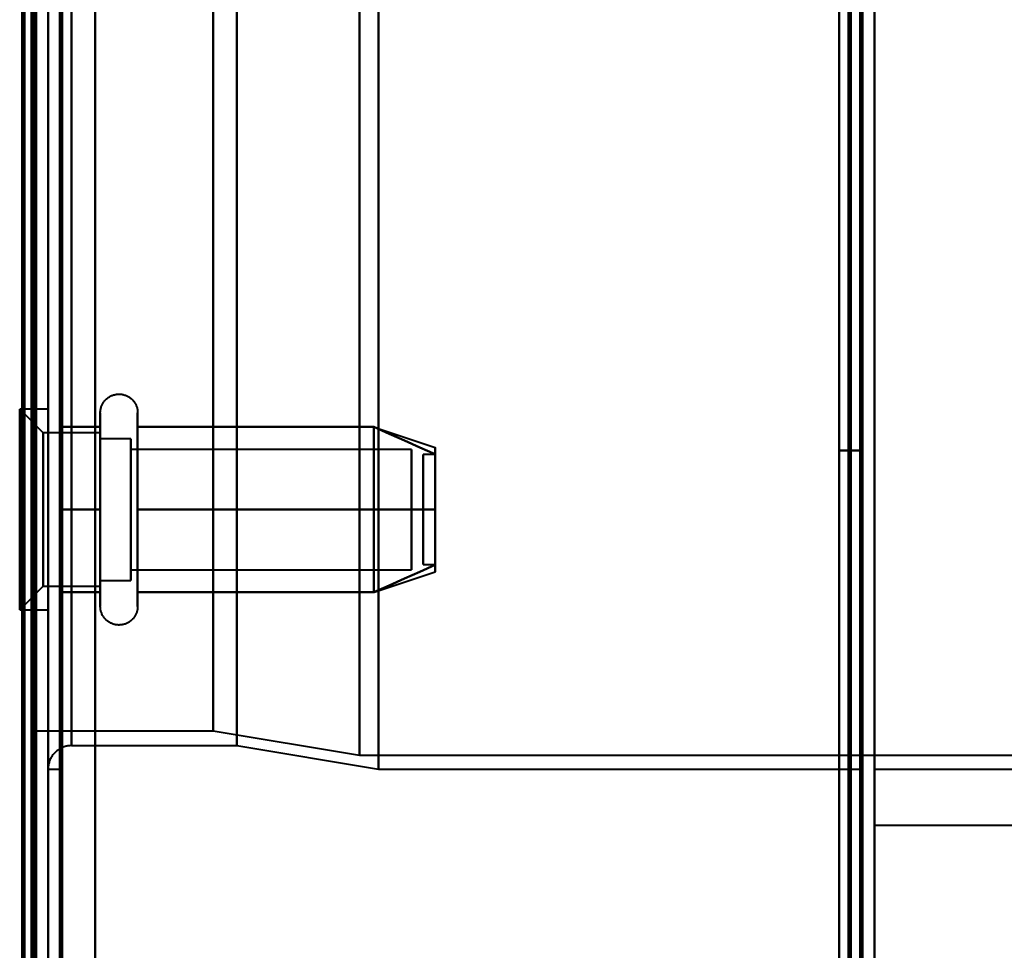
# Model space of a CAD drawing. Header units: millimetres. Extents: x -1087 to 1688, y -120 to 1210.
# Tile 57 of 92: x 704 to 746, y 175 to 214. Entities that reach past the tile are written whole.
import ezdxf

# ---------------------------------------------------------------- set-up
doc = ezdxf.new("R2010")
doc.units = ezdxf.units.MM
doc.layers.add('A-GENM', color=13, linetype='Continuous', lineweight=40)
doc.layers.add('G-IMPT', color=8, linetype='Continuous', lineweight=40)

# ---------------------------------------------------------------- blocks, each defined once
blk = doc.blocks.new('Maintenance r21 - Maintenance r21-762144-Arrière')
at = {"layer": 'A-GENM'}
for p, q in [((740, 1138), (740, 0)), ((740, 0), (740, 1138))]:
    blk.add_line(p, q, dxfattribs=at)
blk = doc.blocks.new('Souche connecteur circulaire R23 - Souche connecteur circulaire R23-762142-Arrière')
at = {"layer": 'A-GENM'}
for p, q in [((740, 380), (740, 180)), ((740, 180), (780, 180))]:
    blk.add_line(p, q, dxfattribs=at)
blk = doc.blocks.new('NEXA 2000 CALQUES_dwg-762145-Arrière')
at = {"layer": 'G-IMPT'}
for p, q in [((739.5, 129.472), (739.5, 1137.272)), ((705, 128.972), (705, 1102.772)), ((740, 128.972), (740, 1102.772)), ((705, 1102.272), (705, 129.472)), ((705, 182.372), (705, 584.372)), ((739.5, 182.372), (739.5, 584.372)), ((739.5, 182.372), (739.5, 584.372)), ((740, 584.372), (740, 182.372)), ((740, 584.372), (740, 182.372)), ((706, 583.372), (706, 183.372)), ((704.3, 183.998), (704.3, 582.746)), ((704.3, 183.998), (704.3, 582.746)), ((704.3, 383.372), (704.3, 183.998)), ((704.3, 383.372), (704.3, 183.998)), ((704.3, 383.372), (704.3, 167.372)), ((704.3, 167.372), (704.3, 383.372)), ((705, 383.372), (705, 167.372)), ((705, 182.372), (705, 383.372)), ((705, 383.372), (705, 182.372)), ((705, 167.372), (705, 383.372)), ((705.5, 182.372), (705.5, 383.372)), ((705.5, 383.372), (705.5, 182.372)), ((706, 383.372), (706, 183.372)), ((706, 183.372), (706, 383.372)), ((711.99, 383.372), (711.99, 183.998)), ((711.99, 183.998), (711.99, 383.372)), ((713, 383.372), (713, 183.372)), ((713, 183.372), (713, 383.372)), ((718.198, 182.964), (718.198, 383.372)), ((718.198, 383.372), (718.198, 182.964)), ((719, 383.372), (719, 182.372)), ((719, 182.372), (719, 383.372)), ((739.5, 383.372), (739.5, 182.372)), ((740, 182.372), (740, 383.372)), ((704.8, 196.622), (703.8, 197.622)), ((704.8, 196.622), (703.8, 197.622)), ((705, 197.622), (703.8, 197.622)), ((705, 197.622), (703.8, 197.622)), ((703.8, 197.622), (703.8, 189.692)), ((703.8, 197.622), (703.8, 189.692)), ((703.8, 189.692), (703.8, 197.622)), ((703.8, 189.692), (703.8, 197.622)), ((705, 197.622), (705, 189.692)), ((705, 197.622), (705, 189.692)), ((705, 189.692), (705, 197.622)), ((705, 189.692), (705, 197.622)), ((707.215, 189.822), (707.215, 197.472)), ((707.215, 189.822), (707.215, 197.472)), ((708.796, 197.472), (708.796, 189.822)), ((708.796, 197.472), (708.796, 189.822)), ((703.8, 197.053), (703.8, 189.122)), ((703.8, 197.053), (703.8, 189.122)), ((703.8, 189.122), (703.8, 197.053)), ((703.8, 189.122), (703.8, 197.053)), ((705, 197.053), (705, 189.122)), ((705, 197.053), (705, 189.122)), ((705, 189.122), (705, 197.053)), ((705, 189.122), (705, 197.053)), ((707.215, 191.322), (707.215, 196.923)), ((707.215, 191.322), (707.215, 196.923)), ((708.796, 196.923), (708.796, 191.322)), ((708.796, 196.923), (708.796, 191.322)), ((718.811, 196.867), (721.389, 196.008)), ((718.811, 196.867), (721.389, 196.008)), ((707.215, 196.622), (704.8, 196.622)), ((707.215, 196.622), (704.8, 196.622)), ((704.8, 196.622), (704.8, 190.558)), ((704.8, 196.622), (704.8, 190.558)), ((704.8, 190.558), (704.8, 196.622)), ((704.8, 190.558), (704.8, 196.622)), ((707.215, 196.622), (707.215, 191.747)), ((707.215, 196.622), (707.215, 191.747)), ((707.215, 190.558), (707.215, 196.622)), ((707.215, 190.558), (707.215, 196.622)), ((704.8, 196.187), (704.8, 190.122)), ((704.8, 196.187), (704.8, 190.122)), ((704.8, 190.122), (704.8, 196.187)), ((704.8, 190.122), (704.8, 196.187)), ((708.5, 196.372), (707.215, 196.372)), ((708.5, 196.372), (707.215, 196.372)), ((707.215, 196.372), (707.215, 191.872)), ((707.215, 196.372), (707.215, 191.872)), ((707.215, 191.872), (707.215, 196.372)), ((707.215, 191.872), (707.215, 196.372)), ((707.215, 191.747), (707.215, 196.187)), ((707.215, 191.747), (707.215, 196.187)), ((708.5, 196.372), (708.5, 190.774)), ((708.5, 196.372), (708.5, 190.774)), ((708.5, 191.872), (708.5, 196.372)), ((708.5, 191.872), (708.5, 196.372)), ((708.5, 195.97), (708.5, 190.372)), ((708.5, 195.97), (708.5, 190.372)), ((720.389, 195.921), (708.5, 195.921)), ((720.389, 195.921), (708.5, 195.921)), ((708.5, 195.921), (708.5, 191.165)), ((708.5, 195.921), (708.5, 191.165)), ((708.5, 191.165), (708.5, 195.921)), ((708.5, 191.165), (708.5, 195.921)), ((708.5, 195.579), (708.5, 190.824)), ((708.5, 195.579), (708.5, 190.824)), ((708.5, 190.824), (708.5, 195.579)), ((708.5, 190.824), (708.5, 195.579)), ((720.389, 195.921), (720.389, 191.165)), ((720.389, 195.921), (720.389, 191.165)), ((720.389, 191.165), (720.389, 195.921)), ((720.389, 191.165), (720.389, 195.921)), ((720.389, 195.579), (720.389, 190.824)), ((720.389, 195.579), (720.389, 190.824)), ((720.389, 190.824), (720.389, 195.579)), ((720.389, 190.824), (720.389, 195.579)), ((721.389, 195.702), (720.889, 195.702)), ((721.389, 195.702), (720.889, 195.702)), ((720.889, 191.054), (720.889, 195.702)), ((720.889, 191.054), (720.889, 195.702)), ((720.889, 195.702), (720.889, 191.054)), ((720.889, 195.702), (720.889, 191.054)), ((720.889, 191.042), (720.889, 195.691)), ((720.889, 191.042), (720.889, 195.691)), ((720.889, 195.691), (720.889, 191.042)), ((720.889, 195.691), (720.889, 191.042)), ((721.389, 191.054), (721.389, 195.702)), ((721.389, 191.054), (721.389, 195.702)), ((721.389, 195.702), (721.389, 191.054)), ((721.389, 195.702), (721.389, 191.054)), ((721.389, 191.042), (721.389, 195.691)), ((721.389, 191.042), (721.389, 195.691)), ((721.389, 195.691), (721.389, 191.042)), ((721.389, 195.691), (721.389, 191.042)), ((707.215, 194.997), (707.215, 190.122)), ((707.215, 194.997), (707.215, 190.122)), ((707.215, 194.872), (707.215, 190.372)), ((707.215, 194.872), (707.215, 190.372)), ((707.215, 190.372), (707.215, 194.872)), ((707.215, 190.372), (707.215, 194.872)), ((708.5, 190.774), (708.5, 194.872)), ((708.5, 190.774), (708.5, 194.872)), ((708.5, 190.372), (708.5, 191.872)), ((708.5, 190.372), (708.5, 191.872)), ((707.215, 190.122), (707.215, 191.747)), ((707.215, 190.122), (707.215, 191.747)), ((707.215, 189.272), (707.215, 191.322)), ((707.215, 189.272), (707.215, 191.322)), ((708.796, 191.322), (708.796, 189.272)), ((708.796, 191.322), (708.796, 189.272)), ((720.889, 191.042), (721.389, 191.042)), ((720.889, 191.042), (721.389, 191.042)), ((708.5, 190.824), (720.389, 190.824)), ((708.5, 190.824), (720.389, 190.824)), ((718.811, 189.877), (721.389, 190.737)), ((718.811, 189.877), (721.389, 190.737)), ((707.215, 190.372), (708.5, 190.372)), ((707.215, 190.372), (708.5, 190.372)), ((703.8, 189.122), (704.8, 190.122)), ((703.8, 189.122), (704.8, 190.122)), ((704.8, 190.122), (707.215, 190.122)), ((704.8, 190.122), (707.215, 190.122)), ((703.8, 189.122), (705, 189.122)), ((703.8, 189.122), (705, 189.122)), ((704.3, 183.998), (711.99, 183.998)), ((711.99, 183.998), (718.198, 182.964)), ((706, 183.372), (713, 183.372)), ((713, 183.372), (719, 182.372)), ((718.198, 182.964), (759.773, 182.964)), ((705, 182.372), (705.5, 182.372)), ((719, 182.372), (739.5, 182.372)), ((740, 182.372), (759, 182.372))]:
    blk.add_line(p, q, dxfattribs=at)
at = {"layer": 'G-IMPT', "flags": 128}
for points in [[(739.4, 128.972), (739.4, 381.172), (739.4, 633.372), (739.4, 885.572), (739.4, 1137.772)], [(739.4, 1137.772), (739.4, 885.572), (739.4, 633.372), (739.4, 381.172), (739.4, 128.972)], [(739.4, 128.972), (739.4, 381.172), (739.4, 633.372), (739.4, 885.572), (739.4, 1137.772)], [(739.5, 1137.772), (739.5, 885.572), (739.5, 633.372), (739.5, 381.172), (739.5, 128.972)], [(740, 1137.772), (740, 885.572), (740, 633.372), (740, 381.172), (740, 128.972)], [(740, 128.972), (740, 381.172), (740, 633.372), (740, 885.572), (740, 1137.772)], [(738.9, 1137.272), (738.9, 885.322), (738.9, 633.372), (738.9, 381.422), (738.9, 129.472)], [(738.9, 129.472), (738.9, 381.422), (738.9, 633.372), (738.9, 885.322), (738.9, 1137.272)], [(738.9, 1137.272), (738.9, 885.322), (738.9, 633.372), (738.9, 381.422), (738.9, 129.472)], [(739, 129.472), (739, 381.422), (739, 633.372), (739, 885.322), (739, 1137.272)], [(739, 1137.272), (739, 885.322), (739, 633.372), (739, 381.422), (739, 129.472)], [(739, 129.472), (739, 381.422), (739, 633.372), (739, 885.322), (739, 1137.272)], [(739.5, 129.472), (739.5, 381.422), (739.5, 633.372), (739.5, 885.322), (739.5, 1137.272)], [(739.5, 1137.272), (739.5, 885.322), (739.5, 633.372), (739.5, 381.422), (739.5, 129.472)], [(739.5, 129.472), (739.5, 381.422), (739.5, 633.372), (739.5, 885.322), (739.5, 1137.272)], [(739.5, 1137.272), (739.5, 885.322), (739.5, 633.372), (739.5, 381.422), (739.5, 129.472)], [(739.5, 129.472), (739.5, 381.422), (739.5, 633.372), (739.5, 885.322), (739.5, 1137.272)], [(739.5, 1137.272), (739.5, 885.322), (739.5, 633.372), (739.5, 381.422), (739.5, 129.472)], [(704.4, 1102.772), (704.4, 859.322), (704.4, 615.872), (704.4, 372.422), (704.4, 128.972)], [(704.4, 1102.772), (704.4, 859.322), (704.4, 615.872), (704.4, 372.422), (704.4, 128.972)], [(704.4, 128.972), (704.4, 372.422), (704.4, 615.872), (704.4, 859.322), (704.4, 1102.772)], [(704.5, 128.972), (704.5, 372.422), (704.5, 615.872), (704.5, 859.322), (704.5, 1102.772)], [(705, 128.972), (705, 372.422), (705, 615.872), (705, 859.322), (705, 1102.772)], [(705, 1102.772), (705, 859.322), (705, 615.872), (705, 372.422), (705, 128.972)], [(707, 128.972), (707, 372.422), (707, 615.872), (707, 859.322), (707, 1102.772)], [(707, 1102.772), (707, 859.322), (707, 615.872), (707, 372.422), (707, 128.972)], [(707, 1102.772), (707, 859.322), (707, 615.872), (707, 372.422), (707, 128.972)], [(707, 128.972), (707, 372.422), (707, 615.872), (707, 859.322), (707, 1102.772)], [(739.4, 1102.772), (739.4, 859.322), (739.4, 615.872), (739.4, 372.422), (739.4, 128.972)], [(739.4, 128.972), (739.4, 372.422), (739.4, 615.872), (739.4, 859.322), (739.4, 1102.772)], [(739.4, 1102.772), (739.4, 859.322), (739.4, 615.872), (739.4, 372.422), (739.4, 128.972)], [(739.5, 128.972), (739.5, 372.422), (739.5, 615.872), (739.5, 859.322), (739.5, 1102.772)], [(740, 128.972), (740, 372.422), (740, 615.872), (740, 859.322), (740, 1102.772)], [(740, 1102.772), (740, 859.322), (740, 615.872), (740, 372.422), (740, 128.972)], [(703.9, 1102.272), (703.9, 867.047), (703.9, 631.822), (703.9, 396.597), (703.9, 161.372)], [(703.9, 161.372), (703.9, 396.597), (703.9, 631.822), (703.9, 867.047), (703.9, 1102.272)], [(704, 1102.372), (704, 859.122), (704, 615.872), (704, 372.622), (704, 129.372)], [(704, 129.372), (704, 372.622), (704, 615.872), (704, 859.122), (704, 1102.372)], [(704, 1102.272), (704, 859.072), (704, 615.872), (704, 372.672), (704, 129.472)], [(704, 129.472), (704, 372.672), (704, 615.872), (704, 859.072), (704, 1102.272)], [(704.5, 129.472), (704.5, 372.672), (704.5, 615.872), (704.5, 859.072), (704.5, 1102.272)], [(704.5, 1102.272), (704.5, 859.072), (704.5, 615.872), (704.5, 372.672), (704.5, 129.472)], [(704.5, 1102.272), (704.5, 859.072), (704.5, 615.872), (704.5, 372.672), (704.5, 129.472)], [(704.5, 129.472), (704.5, 372.672), (704.5, 615.872), (704.5, 859.072), (704.5, 1102.272)], [(704.5, 129.472), (704.5, 372.672), (704.5, 615.872), (704.5, 859.072), (704.5, 1102.272)], [(704.5, 1102.272), (704.5, 859.072), (704.5, 615.872), (704.5, 372.672), (704.5, 129.472)], [(705, 129.472), (705, 372.672), (705, 615.872), (705, 859.072), (705, 1102.272)], [(705, 1102.272), (705, 859.072), (705, 615.872), (705, 372.672), (705, 129.472)], [(705, 1102.272), (705, 859.072), (705, 615.872), (705, 372.672), (705, 129.472)], [(705, 129.472), (705, 372.672), (705, 615.872), (705, 859.072), (705, 1102.272)], [(705, 1102.272), (705, 867.047), (705, 631.822), (705, 396.597), (705, 161.372)], [(705, 161.372), (705, 396.597), (705, 631.822), (705, 867.047), (705, 1102.272)], [(705.5, 1102.272), (705.5, 859.072), (705.5, 615.872), (705.5, 372.672), (705.5, 129.472)], [(705.5, 129.472), (705.5, 372.672), (705.5, 615.872), (705.5, 859.072), (705.5, 1102.272)], [(705.6, 129.472), (705.6, 372.672), (705.6, 615.872), (705.6, 859.072), (705.6, 1102.272)], [(705.6, 129.472), (705.6, 372.672), (705.6, 615.872), (705.6, 859.072), (705.6, 1102.272)], [(705.6, 1102.272), (705.6, 859.072), (705.6, 615.872), (705.6, 372.672), (705.6, 129.472)], [(705.6, 1102.272), (705.6, 859.072), (705.6, 615.872), (705.6, 372.672), (705.6, 129.472)], [(705.6, 129.472), (705.6, 372.672), (705.6, 615.872), (705.6, 859.072), (705.6, 1102.272)], [(705.6, 1102.272), (705.6, 859.072), (705.6, 615.872), (705.6, 372.672), (705.6, 129.472)], [(707, 129.472), (707, 372.672), (707, 615.872), (707, 859.072), (707, 1102.272)], [(707, 1102.272), (707, 859.072), (707, 615.872), (707, 372.672), (707, 129.472)], [(707, 1102.272), (707, 859.072), (707, 615.872), (707, 372.672), (707, 129.472)], [(707, 129.472), (707, 372.672), (707, 615.872), (707, 859.072), (707, 1102.272)], [(738.5, 1102.272), (738.5, 859.072), (738.5, 615.872), (738.5, 372.672), (738.5, 129.472)], [(738.5, 129.472), (738.5, 372.672), (738.5, 615.872), (738.5, 859.072), (738.5, 1102.272)], [(738.5, 1102.272), (738.5, 859.072), (738.5, 615.872), (738.5, 372.672), (738.5, 129.472)], [(738.5, 129.472), (738.5, 372.672), (738.5, 615.872), (738.5, 859.072), (738.5, 1102.272)], [(738.5, 195.872), (738.5, 225.872), (738.5, 255.872), (738.5, 285.872), (738.5, 315.872)], [(738.5, 315.872), (738.5, 285.872), (738.5, 255.872), (738.5, 225.872), (738.5, 195.872)], [(738.5, 195.872), (738.5, 225.872), (738.5, 255.872), (738.5, 285.872), (738.5, 315.872)], [(738.5, 315.872), (738.5, 285.872), (738.5, 255.872), (738.5, 225.872), (738.5, 195.872)], [(739.5, 315.872), (739.5, 285.872), (739.5, 255.872), (739.5, 225.872), (739.5, 195.872)], [(739.5, 195.872), (739.5, 225.872), (739.5, 255.872), (739.5, 285.872), (739.5, 315.872)], [(739.5, 315.872), (739.5, 285.872), (739.5, 255.872), (739.5, 225.872), (739.5, 195.872)], [(739.5, 195.872), (739.5, 225.872), (739.5, 255.872), (739.5, 285.872), (739.5, 315.872)], [(738.5, 129.472), (738.5, 152.872), (738.5, 176.272), (738.5, 199.672), (738.5, 223.072)], [(738.5, 223.072), (738.5, 199.672), (738.5, 176.272), (738.5, 152.872), (738.5, 129.472)], [(738.5, 129.472), (738.5, 152.872), (738.5, 176.272), (738.5, 199.672), (738.5, 223.072)], [(738.5, 223.072), (738.5, 199.672), (738.5, 176.272), (738.5, 152.872), (738.5, 129.472)], [(739.4, 128.972), (739.4, 152.497), (739.4, 176.022), (739.4, 199.547), (739.4, 223.072)], [(739.4, 223.072), (739.4, 199.547), (739.4, 176.022), (739.4, 152.497), (739.4, 128.972)], [(739.4, 128.972), (739.4, 152.497), (739.4, 176.022), (739.4, 199.547), (739.4, 223.072)], [(739.5, 223.072), (739.5, 199.547), (739.5, 176.022), (739.5, 152.497), (739.5, 128.972)], [(740, 128.972), (740, 152.497), (740, 176.022), (740, 199.547), (740, 223.072)], [(740, 223.072), (740, 199.547), (740, 176.022), (740, 152.497), (740, 128.972)], [(740, 223.072), (740, 199.547), (740, 176.022), (740, 152.497), (740, 128.972)], [(740, 128.972), (740, 152.497), (740, 176.022), (740, 199.547), (740, 223.072)], [(707.215, 197.472), (707.215, 197.504), (707.217, 197.535), (707.221, 197.567), (707.225, 197.598), (707.231, 197.629), (707.238, 197.66), (707.246, 197.691), (707.255, 197.721), (707.266, 197.751), (707.277, 197.78), (707.29, 197.809), (707.304, 197.837), (707.319, 197.865), (707.336, 197.892), (707.353, 197.919), (707.371, 197.944), (707.391, 197.969), (707.411, 197.993), (707.432, 198.017), (707.455, 198.039), (707.478, 198.061), (707.502, 198.082), (707.526, 198.101), (707.552, 198.12), (707.578, 198.137), (707.605, 198.154), (707.633, 198.169), (707.661, 198.184), (707.69, 198.197), (707.719, 198.209), (707.749, 198.22), (707.779, 198.23), (707.809, 198.238), (707.84, 198.245), (707.871, 198.251), (707.902, 198.256), (707.934, 198.259), (707.965, 198.262), (707.997, 198.263), (708.028, 198.262), (708.06, 198.261), (708.091, 198.258), (708.123, 198.254), (708.154, 198.249), (708.185, 198.242), (708.216, 198.234), (708.246, 198.225), (708.276, 198.215), (708.305, 198.204), (708.334, 198.191), (708.363, 198.177), (708.391, 198.162), (708.418, 198.146), (708.445, 198.129), (708.47, 198.111), (708.496, 198.092), (708.52, 198.072), (708.544, 198.051), (708.566, 198.029), (708.588, 198.006), (708.609, 197.982), (708.629, 197.958), (708.648, 197.933), (708.666, 197.907), (708.683, 197.88), (708.698, 197.852), (708.713, 197.824), (708.727, 197.796), (708.739, 197.767), (708.75, 197.737), (708.76, 197.707), (708.769, 197.677), (708.776, 197.646), (708.783, 197.615), (708.788, 197.584), (708.792, 197.552), (708.794, 197.521), (708.796, 197.489), (708.796, 197.472)], [(707.215, 197.472), (707.215, 197.504), (707.217, 197.535), (707.221, 197.567), (707.225, 197.598), (707.231, 197.629), (707.238, 197.66), (707.246, 197.691), (707.255, 197.721), (707.266, 197.751), (707.277, 197.78), (707.29, 197.809), (707.304, 197.837), (707.319, 197.865), (707.336, 197.892), (707.353, 197.919), (707.371, 197.944), (707.391, 197.969), (707.411, 197.993), (707.432, 198.017), (707.455, 198.039), (707.478, 198.061), (707.502, 198.082), (707.526, 198.101), (707.552, 198.12), (707.578, 198.137), (707.605, 198.154), (707.633, 198.169), (707.661, 198.184), (707.69, 198.197), (707.719, 198.209), (707.749, 198.22), (707.779, 198.23), (707.809, 198.238), (707.84, 198.245), (707.871, 198.251), (707.902, 198.256), (707.934, 198.259), (707.965, 198.262), (707.997, 198.263), (708.028, 198.262), (708.06, 198.261), (708.091, 198.258), (708.123, 198.254), (708.154, 198.249), (708.185, 198.242), (708.216, 198.234), (708.246, 198.225), (708.276, 198.215), (708.305, 198.204), (708.334, 198.191), (708.363, 198.177), (708.391, 198.162), (708.418, 198.146), (708.445, 198.129), (708.47, 198.111), (708.496, 198.092), (708.52, 198.072), (708.544, 198.051), (708.566, 198.029), (708.588, 198.006), (708.609, 197.982), (708.629, 197.958), (708.648, 197.933), (708.666, 197.907), (708.683, 197.88), (708.698, 197.852), (708.713, 197.824), (708.727, 197.796), (708.739, 197.767), (708.75, 197.737), (708.76, 197.707), (708.769, 197.677), (708.776, 197.646), (708.783, 197.615), (708.788, 197.584), (708.792, 197.552), (708.794, 197.521), (708.796, 197.489), (708.796, 197.472)], [(707.215, 197.472), (707.215, 197.469), (707.215, 197.459), (707.215, 197.443), (707.215, 197.42), (707.215, 197.391), (707.215, 197.355), (707.215, 197.313), (707.215, 197.264), (707.215, 197.209), (707.215, 197.149), (707.215, 197.082), (707.215, 197.009), (707.215, 196.93), (707.215, 196.846), (707.215, 196.756), (707.215, 196.661), (707.215, 196.56), (707.215, 196.455), (707.215, 196.344), (707.215, 196.229), (707.215, 196.109), (707.215, 195.985), (707.215, 195.856), (707.215, 195.724), (707.215, 195.588), (707.215, 195.448), (707.215, 195.305), (707.215, 195.159), (707.215, 195.01), (707.215, 194.858), (707.215, 194.704), (707.215, 194.548), (707.215, 194.39), (707.215, 194.23), (707.215, 194.069), (707.215, 193.907), (707.215, 193.744), (707.215, 193.58), (707.215, 193.417), (707.215, 193.253), (707.215, 193.089), (707.215, 192.925), (707.215, 192.763), (707.215, 192.601), (707.215, 192.441), (707.215, 192.282), (707.215, 192.125), (707.215, 191.969), (707.215, 191.817), (707.215, 191.666), (707.215, 191.518), (707.215, 191.374), (707.215, 191.232), (707.215, 191.094), (707.215, 190.959), (707.215, 190.829), (707.215, 190.702), (707.215, 190.58), (707.215, 190.462), (707.215, 190.349), (707.215, 190.241), (707.215, 190.137), (707.215, 190.039), (707.215, 189.946), (707.215, 189.859), (707.215, 189.822)], [(707.215, 196.923), (707.215, 197.002), (707.215, 197.075), (707.215, 197.143), (707.215, 197.204), (707.215, 197.26), (707.215, 197.309), (707.215, 197.351), (707.215, 197.388), (707.215, 197.418), (707.215, 197.441), (707.215, 197.458), (707.215, 197.468), (707.215, 197.472)], [(707.215, 197.472), (707.215, 197.469), (707.215, 197.459), (707.215, 197.443), (707.215, 197.42), (707.215, 197.391), (707.215, 197.355), (707.215, 197.313), (707.215, 197.264), (707.215, 197.209), (707.215, 197.149), (707.215, 197.082), (707.215, 197.009), (707.215, 196.93), (707.215, 196.846), (707.215, 196.756), (707.215, 196.661), (707.215, 196.56), (707.215, 196.455), (707.215, 196.344), (707.215, 196.229), (707.215, 196.109), (707.215, 195.985), (707.215, 195.856), (707.215, 195.724), (707.215, 195.588), (707.215, 195.448), (707.215, 195.305), (707.215, 195.159), (707.215, 195.01), (707.215, 194.858), (707.215, 194.704), (707.215, 194.548), (707.215, 194.39), (707.215, 194.23), (707.215, 194.069), (707.215, 193.907), (707.215, 193.744), (707.215, 193.58), (707.215, 193.417), (707.215, 193.253), (707.215, 193.089), (707.215, 192.925), (707.215, 192.763), (707.215, 192.601), (707.215, 192.441), (707.215, 192.282), (707.215, 192.125), (707.215, 191.969), (707.215, 191.817), (707.215, 191.666), (707.215, 191.518), (707.215, 191.374), (707.215, 191.232), (707.215, 191.094), (707.215, 190.959), (707.215, 190.829), (707.215, 190.702), (707.215, 190.58), (707.215, 190.462), (707.215, 190.349), (707.215, 190.241), (707.215, 190.137), (707.215, 190.039), (707.215, 189.946), (707.215, 189.859), (707.215, 189.822)], [(707.215, 196.923), (707.215, 197.002), (707.215, 197.075), (707.215, 197.143), (707.215, 197.204), (707.215, 197.26), (707.215, 197.309), (707.215, 197.351), (707.215, 197.388), (707.215, 197.418), (707.215, 197.441), (707.215, 197.458), (707.215, 197.468), (707.215, 197.472)], [(708.796, 197.472), (708.796, 197.469), (708.796, 197.459), (708.796, 197.443), (708.796, 197.42), (708.796, 197.391), (708.796, 197.355), (708.796, 197.313), (708.796, 197.264), (708.796, 197.209), (708.796, 197.149), (708.796, 197.082), (708.796, 197.009), (708.796, 196.93), (708.796, 196.923)], [(708.796, 189.822), (708.796, 189.906), (708.796, 189.997), (708.796, 190.093), (708.796, 190.194), (708.796, 190.3), (708.796, 190.411), (708.796, 190.526), (708.796, 190.647), (708.796, 190.771), (708.796, 190.9), (708.796, 191.033), (708.796, 191.169), (708.796, 191.31), (708.796, 191.453), (708.796, 191.599), (708.796, 191.749), (708.796, 191.9), (708.796, 192.055), (708.796, 192.211), (708.796, 192.369), (708.796, 192.529), (708.796, 192.69), (708.796, 192.852), (708.796, 193.015), (708.796, 193.179), (708.796, 193.343), (708.796, 193.507), (708.796, 193.671), (708.796, 193.834), (708.796, 193.996), (708.796, 194.158), (708.796, 194.318), (708.796, 194.477), (708.796, 194.634), (708.796, 194.789), (708.796, 194.942), (708.796, 195.092), (708.796, 195.239), (708.796, 195.384), (708.796, 195.525), (708.796, 195.663), (708.796, 195.797), (708.796, 195.927), (708.796, 196.054), (708.796, 196.175), (708.796, 196.293), (708.796, 196.406), (708.796, 196.513), (708.796, 196.616), (708.796, 196.714), (708.796, 196.806), (708.796, 196.893), (708.796, 196.974), (708.796, 197.05), (708.796, 197.119), (708.796, 197.183), (708.796, 197.24), (708.796, 197.292), (708.796, 197.337), (708.796, 197.375), (708.796, 197.408), (708.796, 197.433), (708.796, 197.453), (708.796, 197.465), (708.796, 197.472), (708.796, 197.472)], [(708.796, 197.472), (708.796, 197.469), (708.796, 197.459), (708.796, 197.443), (708.796, 197.42), (708.796, 197.391), (708.796, 197.355), (708.796, 197.313), (708.796, 197.264), (708.796, 197.209), (708.796, 197.149), (708.796, 197.082), (708.796, 197.009), (708.796, 196.93), (708.796, 196.923)], [(708.796, 189.822), (708.796, 189.906), (708.796, 189.997), (708.796, 190.093), (708.796, 190.194), (708.796, 190.3), (708.796, 190.411), (708.796, 190.526), (708.796, 190.647), (708.796, 190.771), (708.796, 190.9), (708.796, 191.033), (708.796, 191.169), (708.796, 191.31), (708.796, 191.453), (708.796, 191.599), (708.796, 191.749), (708.796, 191.9), (708.796, 192.055), (708.796, 192.211), (708.796, 192.369), (708.796, 192.529), (708.796, 192.69), (708.796, 192.852), (708.796, 193.015), (708.796, 193.179), (708.796, 193.343), (708.796, 193.507), (708.796, 193.671), (708.796, 193.834), (708.796, 193.996), (708.796, 194.158), (708.796, 194.318), (708.796, 194.477), (708.796, 194.634), (708.796, 194.789), (708.796, 194.942), (708.796, 195.092), (708.796, 195.239), (708.796, 195.384), (708.796, 195.525), (708.796, 195.663), (708.796, 195.797), (708.796, 195.927), (708.796, 196.054), (708.796, 196.175), (708.796, 196.293), (708.796, 196.406), (708.796, 196.513), (708.796, 196.616), (708.796, 196.714), (708.796, 196.806), (708.796, 196.893), (708.796, 196.974), (708.796, 197.05), (708.796, 197.119), (708.796, 197.183), (708.796, 197.24), (708.796, 197.292), (708.796, 197.337), (708.796, 197.375), (708.796, 197.408), (708.796, 197.433), (708.796, 197.453), (708.796, 197.465), (708.796, 197.472), (708.796, 197.472)], [(705.5, 193.372), (705.5, 194.247), (705.5, 195.122), (705.5, 195.997), (705.5, 196.872)], [(705.5, 196.872), (705.929, 196.872), (706.357, 196.872), (706.786, 196.872), (707.215, 196.872)], [(705.5, 196.872), (705.929, 196.872), (706.357, 196.872), (706.786, 196.872), (707.215, 196.872)], [(707.215, 196.872), (706.786, 196.872), (706.357, 196.872), (705.929, 196.872), (705.5, 196.872)], [(705.5, 196.872), (705.5, 195.997), (705.5, 195.122), (705.5, 194.247), (705.5, 193.372)], [(707.215, 196.872), (706.786, 196.872), (706.357, 196.872), (705.929, 196.872), (705.5, 196.872)], [(705.5, 193.372), (705.5, 194.247), (705.5, 195.122), (705.5, 195.997), (705.5, 196.872)], [(705.5, 196.872), (705.929, 196.872), (706.357, 196.872), (706.786, 196.872), (707.215, 196.872)], [(705.5, 196.872), (705.929, 196.872), (706.357, 196.872), (706.786, 196.872), (707.215, 196.872)], [(707.215, 196.872), (706.786, 196.872), (706.357, 196.872), (705.929, 196.872), (705.5, 196.872)], [(705.5, 196.872), (705.5, 195.997), (705.5, 195.122), (705.5, 194.247), (705.5, 193.372)], [(707.215, 196.872), (706.786, 196.872), (706.357, 196.872), (705.929, 196.872), (705.5, 196.872)], [(705.5, 193.372), (705.5, 194.247), (705.5, 195.122), (705.5, 195.997), (705.5, 196.872)], [(705.5, 196.872), (705.5, 195.997), (705.5, 195.122), (705.5, 194.247), (705.5, 193.372)], [(705.5, 193.372), (705.5, 194.247), (705.5, 195.122), (705.5, 195.997), (705.5, 196.872)], [(705.5, 196.872), (705.5, 195.997), (705.5, 195.122), (705.5, 194.247), (705.5, 193.372)], [(707.215, 189.272), (707.215, 189.276), (707.215, 189.285), (707.215, 189.302), (707.215, 189.325), (707.215, 189.354), (707.215, 189.39), (707.215, 189.432), (707.215, 189.48), (707.215, 189.535), (707.215, 189.596), (707.215, 189.663), (707.215, 189.736), (707.215, 189.814), (707.215, 189.899), (707.215, 189.988), (707.215, 190.084), (707.215, 190.184), (707.215, 190.29), (707.215, 190.4), (707.215, 190.516), (707.215, 190.636), (707.215, 190.76), (707.215, 190.888), (707.215, 191.021), (707.215, 191.157), (707.215, 191.297), (707.215, 191.44), (707.215, 191.586), (707.215, 191.735), (707.215, 191.887), (707.215, 192.041), (707.215, 192.197), (707.215, 192.355), (707.215, 192.514), (707.215, 192.675), (707.215, 192.838), (707.215, 193.001), (707.215, 193.164), (707.215, 193.328), (707.215, 193.492), (707.215, 193.656), (707.215, 193.819), (707.215, 193.982), (707.215, 194.143), (707.215, 194.304), (707.215, 194.463), (707.215, 194.62), (707.215, 194.775), (707.215, 194.928), (707.215, 195.079), (707.215, 195.226), (707.215, 195.371), (707.215, 195.513), (707.215, 195.651), (707.215, 195.785), (707.215, 195.916), (707.215, 196.042), (707.215, 196.165), (707.215, 196.282), (707.215, 196.396), (707.215, 196.504), (707.215, 196.607), (707.215, 196.705), (707.215, 196.798), (707.215, 196.886), (707.215, 196.923)], [(707.215, 189.272), (707.215, 189.276), (707.215, 189.285), (707.215, 189.302), (707.215, 189.325), (707.215, 189.354), (707.215, 189.39), (707.215, 189.432), (707.215, 189.48), (707.215, 189.535), (707.215, 189.596), (707.215, 189.663), (707.215, 189.736), (707.215, 189.814), (707.215, 189.899), (707.215, 189.988), (707.215, 190.084), (707.215, 190.184), (707.215, 190.29), (707.215, 190.4), (707.215, 190.516), (707.215, 190.636), (707.215, 190.76), (707.215, 190.888), (707.215, 191.021), (707.215, 191.157), (707.215, 191.297), (707.215, 191.44), (707.215, 191.586), (707.215, 191.735), (707.215, 191.887), (707.215, 192.041), (707.215, 192.197), (707.215, 192.355), (707.215, 192.514), (707.215, 192.675), (707.215, 192.838), (707.215, 193.001), (707.215, 193.164), (707.215, 193.328), (707.215, 193.492), (707.215, 193.656), (707.215, 193.819), (707.215, 193.982), (707.215, 194.143), (707.215, 194.304), (707.215, 194.463), (707.215, 194.62), (707.215, 194.775), (707.215, 194.928), (707.215, 195.079), (707.215, 195.226), (707.215, 195.371), (707.215, 195.513), (707.215, 195.651), (707.215, 195.785), (707.215, 195.916), (707.215, 196.042), (707.215, 196.165), (707.215, 196.282), (707.215, 196.396), (707.215, 196.504), (707.215, 196.607), (707.215, 196.705), (707.215, 196.798), (707.215, 196.886), (707.215, 196.923)], [(707.215, 196.872), (707.215, 195.997), (707.215, 195.122), (707.215, 194.247), (707.215, 193.372)], [(707.215, 193.372), (707.215, 194.247), (707.215, 195.122), (707.215, 195.997), (707.215, 196.872)], [(707.215, 196.872), (707.215, 195.997), (707.215, 195.122), (707.215, 194.247), (707.215, 193.372)], [(707.215, 193.372), (707.215, 194.247), (707.215, 195.122), (707.215, 195.997), (707.215, 196.872)], [(708.796, 196.923), (708.796, 196.838), (708.796, 196.748), (708.796, 196.652), (708.796, 196.551), (708.796, 196.445), (708.796, 196.334), (708.796, 196.218), (708.796, 196.098), (708.796, 195.973), (708.796, 195.844), (708.796, 195.712), (708.796, 195.575), (708.796, 195.435), (708.796, 195.292), (708.796, 195.145), (708.796, 194.996), (708.796, 194.844), (708.796, 194.69), (708.796, 194.534), (708.796, 194.376), (708.796, 194.216), (708.796, 194.055), (708.796, 193.892), (708.796, 193.729), (708.796, 193.566), (708.796, 193.402), (708.796, 193.238), (708.796, 193.074), (708.796, 192.911), (708.796, 192.748), (708.796, 192.587), (708.796, 192.426), (708.796, 192.268), (708.796, 192.111), (708.796, 191.956), (708.796, 191.803), (708.796, 191.653), (708.796, 191.505), (708.796, 191.361), (708.796, 191.219), (708.796, 191.082), (708.796, 190.948), (708.796, 190.817), (708.796, 190.691), (708.796, 190.569), (708.796, 190.452), (708.796, 190.339), (708.796, 190.231), (708.796, 190.128), (708.796, 190.031), (708.796, 189.938), (708.796, 189.851), (708.796, 189.77), (708.796, 189.695), (708.796, 189.625), (708.796, 189.562), (708.796, 189.504), (708.796, 189.453), (708.796, 189.408), (708.796, 189.369), (708.796, 189.337), (708.796, 189.311), (708.796, 189.292), (708.796, 189.279), (708.796, 189.273), (708.796, 189.272)], [(708.796, 196.923), (708.796, 196.838), (708.796, 196.748), (708.796, 196.652), (708.796, 196.551), (708.796, 196.445), (708.796, 196.334), (708.796, 196.218), (708.796, 196.098), (708.796, 195.973), (708.796, 195.844), (708.796, 195.712), (708.796, 195.575), (708.796, 195.435), (708.796, 195.292), (708.796, 195.145), (708.796, 194.996), (708.796, 194.844), (708.796, 194.69), (708.796, 194.534), (708.796, 194.376), (708.796, 194.216), (708.796, 194.055), (708.796, 193.892), (708.796, 193.729), (708.796, 193.566), (708.796, 193.402), (708.796, 193.238), (708.796, 193.074), (708.796, 192.911), (708.796, 192.748), (708.796, 192.587), (708.796, 192.426), (708.796, 192.268), (708.796, 192.111), (708.796, 191.956), (708.796, 191.803), (708.796, 191.653), (708.796, 191.505), (708.796, 191.361), (708.796, 191.219), (708.796, 191.082), (708.796, 190.948), (708.796, 190.817), (708.796, 190.691), (708.796, 190.569), (708.796, 190.452), (708.796, 190.339), (708.796, 190.231), (708.796, 190.128), (708.796, 190.031), (708.796, 189.938), (708.796, 189.851), (708.796, 189.77), (708.796, 189.695), (708.796, 189.625), (708.796, 189.562), (708.796, 189.504), (708.796, 189.453), (708.796, 189.408), (708.796, 189.369), (708.796, 189.337), (708.796, 189.311), (708.796, 189.292), (708.796, 189.279), (708.796, 189.273), (708.796, 189.272)], [(708.796, 193.372), (708.796, 194.247), (708.796, 195.122), (708.796, 195.997), (708.796, 196.872)], [(708.796, 196.872), (711.296, 196.872), (713.796, 196.872), (716.296, 196.872), (718.796, 196.872)], [(718.796, 196.872), (716.296, 196.872), (713.796, 196.872), (711.296, 196.872), (708.796, 196.872)], [(708.796, 196.872), (711.296, 196.872), (713.796, 196.872), (716.296, 196.872), (718.796, 196.872)], [(718.796, 196.872), (716.296, 196.872), (713.796, 196.872), (711.296, 196.872), (708.796, 196.872)], [(708.796, 196.872), (708.796, 195.997), (708.796, 195.122), (708.796, 194.247), (708.796, 193.372)], [(708.796, 193.372), (708.796, 194.247), (708.796, 195.122), (708.796, 195.997), (708.796, 196.872)], [(708.796, 196.872), (711.296, 196.872), (713.796, 196.872), (716.296, 196.872), (718.796, 196.872)], [(718.796, 196.872), (716.296, 196.872), (713.796, 196.872), (711.296, 196.872), (708.796, 196.872)], [(708.796, 196.872), (711.296, 196.872), (713.796, 196.872), (716.296, 196.872), (718.796, 196.872)], [(718.796, 196.872), (716.296, 196.872), (713.796, 196.872), (711.296, 196.872), (708.796, 196.872)], [(708.796, 196.872), (708.796, 195.997), (708.796, 195.122), (708.796, 194.247), (708.796, 193.372)], [(718.796, 193.372), (718.796, 194.247), (718.796, 195.122), (718.796, 195.997), (718.796, 196.872)], [(718.796, 196.872), (719.444, 196.584), (720.092, 196.295), (720.741, 196.007), (721.389, 195.718)], [(721.389, 195.718), (720.741, 196.007), (720.092, 196.295), (719.444, 196.584), (718.796, 196.872)], [(718.796, 196.872), (719.444, 196.584), (720.092, 196.295), (720.741, 196.007), (721.389, 195.718)], [(721.389, 195.718), (720.741, 196.007), (720.092, 196.295), (719.444, 196.584), (718.796, 196.872)], [(718.796, 196.872), (718.796, 195.997), (718.796, 195.122), (718.796, 194.247), (718.796, 193.372)], [(718.796, 193.372), (718.796, 194.247), (718.796, 195.122), (718.796, 195.997), (718.796, 196.872)], [(718.796, 196.872), (719.444, 196.584), (720.092, 196.295), (720.741, 196.007), (721.389, 195.718)], [(721.389, 195.718), (720.741, 196.007), (720.092, 196.295), (719.444, 196.584), (718.796, 196.872)], [(718.796, 196.872), (719.444, 196.584), (720.092, 196.295), (720.741, 196.007), (721.389, 195.718)], [(721.389, 195.718), (720.741, 196.007), (720.092, 196.295), (719.444, 196.584), (718.796, 196.872)], [(718.796, 196.872), (718.796, 195.997), (718.796, 195.122), (718.796, 194.247), (718.796, 193.372)], [(718.796, 196.872), (718.796, 195.997), (718.796, 195.122), (718.796, 194.247), (718.796, 193.372)], [(718.796, 193.372), (718.796, 194.247), (718.796, 195.122), (718.796, 195.997), (718.796, 196.872)], [(718.796, 196.872), (718.796, 195.997), (718.796, 195.122), (718.796, 194.247), (718.796, 193.372)], [(718.796, 193.372), (718.796, 194.247), (718.796, 195.122), (718.796, 195.997), (718.796, 196.872)], [(739.5, 195.872), (739.25, 195.872), (739, 195.872), (738.75, 195.872), (738.5, 195.872)], [(739.5, 195.872), (739.25, 195.872), (739, 195.872), (738.75, 195.872), (738.5, 195.872)], [(738.5, 195.872), (738.75, 195.872), (739, 195.872), (739.25, 195.872), (739.5, 195.872)], [(738.5, 195.872), (738.75, 195.872), (739, 195.872), (739.25, 195.872), (739.5, 195.872)], [(707.215, 193.372), (706.786, 193.372), (706.357, 193.372), (705.929, 193.372), (705.5, 193.372)], [(705.5, 193.372), (705.929, 193.372), (706.357, 193.372), (706.786, 193.372), (707.215, 193.372)], [(705.5, 193.372), (705.5, 192.497), (705.5, 191.622), (705.5, 190.747), (705.5, 189.872)], [(707.215, 193.372), (706.786, 193.372), (706.357, 193.372), (705.929, 193.372), (705.5, 193.372)], [(705.5, 189.872), (705.5, 190.747), (705.5, 191.622), (705.5, 192.497), (705.5, 193.372)], [(705.5, 193.372), (705.929, 193.372), (706.357, 193.372), (706.786, 193.372), (707.215, 193.372)], [(707.215, 193.372), (706.786, 193.372), (706.357, 193.372), (705.929, 193.372), (705.5, 193.372)], [(705.5, 193.372), (705.929, 193.372), (706.357, 193.372), (706.786, 193.372), (707.215, 193.372)], [(705.5, 193.372), (705.5, 192.497), (705.5, 191.622), (705.5, 190.747), (705.5, 189.872)], [(707.215, 193.372), (706.786, 193.372), (706.357, 193.372), (705.929, 193.372), (705.5, 193.372)], [(705.5, 189.872), (705.5, 190.747), (705.5, 191.622), (705.5, 192.497), (705.5, 193.372)], [(705.5, 193.372), (705.929, 193.372), (706.357, 193.372), (706.786, 193.372), (707.215, 193.372)], [(705.5, 193.372), (705.5, 192.497), (705.5, 191.622), (705.5, 190.747), (705.5, 189.872)], [(705.5, 189.872), (705.5, 190.747), (705.5, 191.622), (705.5, 192.497), (705.5, 193.372)], [(705.5, 193.372), (705.5, 192.497), (705.5, 191.622), (705.5, 190.747), (705.5, 189.872)], [(705.5, 189.872), (705.5, 190.747), (705.5, 191.622), (705.5, 192.497), (705.5, 193.372)], [(707.215, 189.872), (707.215, 190.747), (707.215, 191.622), (707.215, 192.497), (707.215, 193.372)], [(707.215, 193.372), (707.215, 192.497), (707.215, 191.622), (707.215, 190.747), (707.215, 189.872)], [(707.215, 189.872), (707.215, 190.747), (707.215, 191.622), (707.215, 192.497), (707.215, 193.372)], [(707.215, 193.372), (707.215, 192.497), (707.215, 191.622), (707.215, 190.747), (707.215, 189.872)], [(718.796, 193.372), (716.296, 193.372), (713.796, 193.372), (711.296, 193.372), (708.796, 193.372)], [(708.796, 193.372), (708.796, 192.497), (708.796, 191.622), (708.796, 190.747), (708.796, 189.872)], [(708.796, 189.872), (708.796, 190.747), (708.796, 191.622), (708.796, 192.497), (708.796, 193.372)], [(708.796, 193.372), (711.296, 193.372), (713.796, 193.372), (716.296, 193.372), (718.796, 193.372)], [(718.796, 193.372), (716.296, 193.372), (713.796, 193.372), (711.296, 193.372), (708.796, 193.372)], [(708.796, 193.372), (711.296, 193.372), (713.796, 193.372), (716.296, 193.372), (718.796, 193.372)], [(718.796, 193.372), (716.296, 193.372), (713.796, 193.372), (711.296, 193.372), (708.796, 193.372)], [(708.796, 193.372), (708.796, 192.497), (708.796, 191.622), (708.796, 190.747), (708.796, 189.872)], [(708.796, 189.872), (708.796, 190.747), (708.796, 191.622), (708.796, 192.497), (708.796, 193.372)], [(708.796, 193.372), (711.296, 193.372), (713.796, 193.372), (716.296, 193.372), (718.796, 193.372)], [(718.796, 193.372), (716.296, 193.372), (713.796, 193.372), (711.296, 193.372), (708.796, 193.372)], [(708.796, 193.372), (711.296, 193.372), (713.796, 193.372), (716.296, 193.372), (718.796, 193.372)], [(721.389, 193.372), (720.741, 193.372), (720.092, 193.372), (719.444, 193.372), (718.796, 193.372)], [(718.796, 193.372), (718.796, 192.497), (718.796, 191.622), (718.796, 190.747), (718.796, 189.872)], [(718.796, 189.872), (718.796, 190.747), (718.796, 191.622), (718.796, 192.497), (718.796, 193.372)], [(718.796, 193.372), (719.444, 193.372), (720.092, 193.372), (720.741, 193.372), (721.389, 193.372)], [(721.389, 193.372), (720.741, 193.372), (720.092, 193.372), (719.444, 193.372), (718.796, 193.372)], [(718.796, 193.372), (719.444, 193.372), (720.092, 193.372), (720.741, 193.372), (721.389, 193.372)], [(721.389, 193.372), (720.741, 193.372), (720.092, 193.372), (719.444, 193.372), (718.796, 193.372)], [(718.796, 193.372), (718.796, 192.497), (718.796, 191.622), (718.796, 190.747), (718.796, 189.872)], [(718.796, 189.872), (718.796, 190.747), (718.796, 191.622), (718.796, 192.497), (718.796, 193.372)], [(718.796, 193.372), (719.444, 193.372), (720.092, 193.372), (720.741, 193.372), (721.389, 193.372)], [(721.389, 193.372), (720.741, 193.372), (720.092, 193.372), (719.444, 193.372), (718.796, 193.372)], [(718.796, 193.372), (719.444, 193.372), (720.092, 193.372), (720.741, 193.372), (721.389, 193.372)], [(718.796, 189.872), (718.796, 190.747), (718.796, 191.622), (718.796, 192.497), (718.796, 193.372)], [(718.796, 193.372), (718.796, 192.497), (718.796, 191.622), (718.796, 190.747), (718.796, 189.872)], [(718.796, 189.872), (718.796, 190.747), (718.796, 191.622), (718.796, 192.497), (718.796, 193.372)], [(718.796, 193.372), (718.796, 192.497), (718.796, 191.622), (718.796, 190.747), (718.796, 189.872)], [(718.796, 189.872), (719.444, 190.161), (720.092, 190.449), (720.741, 190.738), (721.389, 191.026)], [(721.389, 191.026), (720.741, 190.738), (720.092, 190.449), (719.444, 190.161), (718.796, 189.872)], [(718.796, 189.872), (719.444, 190.161), (720.092, 190.449), (720.741, 190.738), (721.389, 191.026)], [(721.389, 191.026), (720.741, 190.738), (720.092, 190.449), (719.444, 190.161), (718.796, 189.872)], [(718.796, 189.872), (719.444, 190.161), (720.092, 190.449), (720.741, 190.738), (721.389, 191.026)], [(721.389, 191.026), (720.741, 190.738), (720.092, 190.449), (719.444, 190.161), (718.796, 189.872)], [(718.796, 189.872), (719.444, 190.161), (720.092, 190.449), (720.741, 190.738), (721.389, 191.026)], [(721.389, 191.026), (720.741, 190.738), (720.092, 190.449), (719.444, 190.161), (718.796, 189.872)], [(705.5, 189.872), (705.929, 189.872), (706.357, 189.872), (706.786, 189.872), (707.215, 189.872)], [(705.5, 189.872), (705.929, 189.872), (706.357, 189.872), (706.786, 189.872), (707.215, 189.872)], [(707.215, 189.872), (706.786, 189.872), (706.357, 189.872), (705.929, 189.872), (705.5, 189.872)], [(707.215, 189.872), (706.786, 189.872), (706.357, 189.872), (705.929, 189.872), (705.5, 189.872)], [(705.5, 189.872), (705.929, 189.872), (706.357, 189.872), (706.786, 189.872), (707.215, 189.872)], [(705.5, 189.872), (705.929, 189.872), (706.357, 189.872), (706.786, 189.872), (707.215, 189.872)], [(707.215, 189.872), (706.786, 189.872), (706.357, 189.872), (705.929, 189.872), (705.5, 189.872)], [(707.215, 189.872), (706.786, 189.872), (706.357, 189.872), (705.929, 189.872), (705.5, 189.872)], [(707.215, 189.822), (707.215, 189.742), (707.215, 189.669), (707.215, 189.602), (707.215, 189.54), (707.215, 189.485), (707.215, 189.436), (707.215, 189.393), (707.215, 189.357), (707.215, 189.327), (707.215, 189.304), (707.215, 189.287), (707.215, 189.276), (707.215, 189.272)], [(707.215, 189.822), (707.215, 189.742), (707.215, 189.669), (707.215, 189.602), (707.215, 189.54), (707.215, 189.485), (707.215, 189.436), (707.215, 189.393), (707.215, 189.357), (707.215, 189.327), (707.215, 189.304), (707.215, 189.287), (707.215, 189.276), (707.215, 189.272)], [(708.796, 189.872), (711.296, 189.872), (713.796, 189.872), (716.296, 189.872), (718.796, 189.872)], [(718.796, 189.872), (716.296, 189.872), (713.796, 189.872), (711.296, 189.872), (708.796, 189.872)], [(708.796, 189.872), (711.296, 189.872), (713.796, 189.872), (716.296, 189.872), (718.796, 189.872)], [(718.796, 189.872), (716.296, 189.872), (713.796, 189.872), (711.296, 189.872), (708.796, 189.872)], [(708.796, 189.872), (711.296, 189.872), (713.796, 189.872), (716.296, 189.872), (718.796, 189.872)], [(718.796, 189.872), (716.296, 189.872), (713.796, 189.872), (711.296, 189.872), (708.796, 189.872)], [(708.796, 189.872), (711.296, 189.872), (713.796, 189.872), (716.296, 189.872), (718.796, 189.872)], [(718.796, 189.872), (716.296, 189.872), (713.796, 189.872), (711.296, 189.872), (708.796, 189.872)], [(708.796, 189.272), (708.796, 189.276), (708.796, 189.285), (708.796, 189.302), (708.796, 189.325), (708.796, 189.354), (708.796, 189.39), (708.796, 189.432), (708.796, 189.48), (708.796, 189.535), (708.796, 189.596), (708.796, 189.663), (708.796, 189.736), (708.796, 189.814), (708.796, 189.822)], [(708.796, 189.272), (708.796, 189.276), (708.796, 189.285), (708.796, 189.302), (708.796, 189.325), (708.796, 189.354), (708.796, 189.39), (708.796, 189.432), (708.796, 189.48), (708.796, 189.535), (708.796, 189.596), (708.796, 189.663), (708.796, 189.736), (708.796, 189.814), (708.796, 189.822)], [(708.796, 189.272), (708.795, 189.241), (708.793, 189.209), (708.79, 189.178), (708.786, 189.146), (708.78, 189.115), (708.773, 189.084), (708.765, 189.054), (708.756, 189.024), (708.745, 188.994), (708.733, 188.964), (708.72, 188.936), (708.706, 188.907), (708.691, 188.88), (708.675, 188.852), (708.658, 188.826), (708.639, 188.8), (708.62, 188.775), (708.6, 188.751), (708.578, 188.728), (708.556, 188.705), (708.533, 188.684), (708.509, 188.663), (708.484, 188.643), (708.459, 188.625), (708.432, 188.607), (708.405, 188.591), (708.378, 188.575), (708.35, 188.561), (708.321, 188.548), (708.292, 188.536), (708.262, 188.525), (708.232, 188.515), (708.201, 188.507), (708.171, 188.499), (708.14, 188.493), (708.108, 188.489), (708.077, 188.485), (708.045, 188.483), (708.014, 188.482), (707.982, 188.482), (707.951, 188.484), (707.919, 188.487), (707.888, 188.491), (707.857, 188.496), (707.826, 188.503), (707.795, 188.51), (707.765, 188.519), (707.735, 188.53), (707.705, 188.541), (707.676, 188.554), (707.648, 188.567), (707.62, 188.582), (707.593, 188.598), (707.566, 188.615), (707.54, 188.633), (707.515, 188.652), (707.491, 188.672), (707.467, 188.694), (707.444, 188.716), (707.422, 188.738), (707.402, 188.762), (707.382, 188.787), (707.363, 188.812), (707.345, 188.838), (707.328, 188.865), (707.312, 188.892), (707.298, 188.92), (707.284, 188.949), (707.272, 188.978), (707.261, 189.008), (707.251, 189.038), (707.242, 189.068), (707.234, 189.099), (707.228, 189.13), (707.223, 189.161), (707.219, 189.192), (707.216, 189.224), (707.215, 189.255), (707.215, 189.272)], [(708.796, 189.272), (708.795, 189.241), (708.793, 189.209), (708.79, 189.178), (708.786, 189.146), (708.78, 189.115), (708.773, 189.084), (708.765, 189.054), (708.756, 189.024), (708.745, 188.994), (708.733, 188.964), (708.72, 188.936), (708.706, 188.907), (708.691, 188.88), (708.675, 188.852), (708.658, 188.826), (708.639, 188.8), (708.62, 188.775), (708.6, 188.751), (708.578, 188.728), (708.556, 188.705), (708.533, 188.684), (708.509, 188.663), (708.484, 188.643), (708.459, 188.625), (708.432, 188.607), (708.405, 188.591), (708.378, 188.575), (708.35, 188.561), (708.321, 188.548), (708.292, 188.536), (708.262, 188.525), (708.232, 188.515), (708.201, 188.507), (708.171, 188.499), (708.14, 188.493), (708.108, 188.489), (708.077, 188.485), (708.045, 188.483), (708.014, 188.482), (707.982, 188.482), (707.951, 188.484), (707.919, 188.487), (707.888, 188.491), (707.857, 188.496), (707.826, 188.503), (707.795, 188.51), (707.765, 188.519), (707.735, 188.53), (707.705, 188.541), (707.676, 188.554), (707.648, 188.567), (707.62, 188.582), (707.593, 188.598), (707.566, 188.615), (707.54, 188.633), (707.515, 188.652), (707.491, 188.672), (707.467, 188.694), (707.444, 188.716), (707.422, 188.738), (707.402, 188.762), (707.382, 188.787), (707.363, 188.812), (707.345, 188.838), (707.328, 188.865), (707.312, 188.892), (707.298, 188.92), (707.284, 188.949), (707.272, 188.978), (707.261, 189.008), (707.251, 189.038), (707.242, 189.068), (707.234, 189.099), (707.228, 189.13), (707.223, 189.161), (707.219, 189.192), (707.216, 189.224), (707.215, 189.255), (707.215, 189.272)], [(706, 183.372), (705.96, 183.372), (705.92, 183.369), (705.88, 183.365), (705.841, 183.36), (705.801, 183.352), (705.762, 183.344), (705.724, 183.333), (705.685, 183.322), (705.648, 183.308), (705.611, 183.293), (705.574, 183.277), (705.538, 183.259), (705.503, 183.24), (705.469, 183.22), (705.435, 183.198), (705.403, 183.174), (705.371, 183.15), (705.341, 183.124), (705.311, 183.097), (705.283, 183.069), (705.255, 183.04), (705.229, 183.009), (705.204, 182.978), (705.181, 182.946), (705.159, 182.913), (705.138, 182.879), (705.118, 182.844), (705.1, 182.808), (705.083, 182.772), (705.068, 182.735), (705.054, 182.697), (705.042, 182.659), (705.031, 182.62), (705.022, 182.582), (705.015, 182.542), (705.009, 182.503), (705.004, 182.463), (705.001, 182.423), (705, 182.383), (705, 182.372)]]:
    blk.add_lwpolyline(points, dxfattribs=at)
at = {"layer": 'G-IMPT'}
for points in [[(721.389, 195.718), (721.389, 195.911), (721.389, 196.104), (721.389, 195.911), (721.389, 195.718)], [(721.389, 195.718), (721.389, 195.911), (721.389, 196.104), (721.389, 195.911), (721.389, 195.718)], [(721.389, 195.718), (721.389, 195.91), (721.389, 196.008), (721.389, 196.008)], [(721.389, 196.008), (721.389, 196.008), (721.389, 195.91), (721.389, 195.718)], [(721.389, 195.718), (721.389, 195.91), (721.389, 196.008), (721.389, 196.008)], [(721.389, 196.008), (721.389, 196.008), (721.389, 195.91), (721.389, 195.718)], [(721.389, 193.372), (721.389, 193.844), (721.389, 194.738), (721.389, 195.439), (721.389, 195.718)], [(721.389, 195.718), (721.389, 195.439), (721.389, 194.739), (721.389, 193.845), (721.389, 193.372)], [(721.389, 193.372), (721.389, 193.844), (721.389, 194.738), (721.389, 195.439), (721.389, 195.718)], [(721.389, 195.718), (721.389, 195.439), (721.389, 194.739), (721.389, 193.845), (721.389, 193.372)], [(721.389, 195.718), (721.389, 195.446), (721.389, 194.739), (721.389, 193.836), (721.389, 193.372)], [(721.389, 193.372), (721.389, 193.836), (721.389, 194.739), (721.389, 195.446), (721.389, 195.718)], [(721.389, 195.718), (721.389, 195.446), (721.389, 194.739), (721.389, 193.836), (721.389, 193.372)], [(721.389, 193.372), (721.389, 193.836), (721.389, 194.739), (721.389, 195.446), (721.389, 195.718)], [(721.389, 193.372), (721.389, 192.9), (721.389, 192.006), (721.389, 191.306), (721.389, 191.026)], [(721.389, 191.026), (721.389, 191.305), (721.389, 192.006), (721.389, 192.9), (721.389, 193.372)], [(721.389, 193.372), (721.389, 192.9), (721.389, 192.006), (721.389, 191.306), (721.389, 191.026)], [(721.389, 191.026), (721.389, 191.305), (721.389, 192.006), (721.389, 192.9), (721.389, 193.372)], [(721.389, 191.026), (721.389, 191.299), (721.389, 192.006), (721.389, 192.908), (721.389, 193.372)], [(721.389, 193.372), (721.389, 192.908), (721.389, 192.005), (721.389, 191.298), (721.389, 191.026)], [(721.389, 191.026), (721.389, 191.299), (721.389, 192.006), (721.389, 192.908), (721.389, 193.372)], [(721.389, 193.372), (721.389, 192.908), (721.389, 192.005), (721.389, 191.298), (721.389, 191.026)], [(721.389, 191.026), (721.389, 190.833), (721.389, 190.64), (721.389, 190.833), (721.389, 191.026)], [(721.389, 191.026), (721.389, 190.833), (721.389, 190.64), (721.389, 190.833), (721.389, 191.026)], [(721.389, 191.026), (721.389, 190.834), (721.389, 190.737), (721.389, 190.737)], [(721.389, 190.737), (721.389, 190.737), (721.389, 190.834), (721.389, 191.026)], [(721.389, 191.026), (721.389, 190.834), (721.389, 190.737), (721.389, 190.737)], [(721.389, 190.737), (721.389, 190.737), (721.389, 190.834), (721.389, 191.026)]]:
    blk.add_open_spline(points, degree=3, dxfattribs=at)

msp = doc.modelspace()

# ---------------------------------------------------------------- block references
at = {"layer": 'A-GENM'}
for name in ['Maintenance r21 - Maintenance r21-762144-Arrière', 'Souche connecteur circulaire R23 - Souche connecteur circulaire R23-762142-Arrière']:
    msp.add_blockref(name, (0, 0), dxfattribs=at)
at = {"layer": 'G-IMPT'}
msp.add_blockref('NEXA 2000 CALQUES_dwg-762145-Arrière', (0, 0), dxfattribs=at)

doc.saveas('drawing.dxf')
